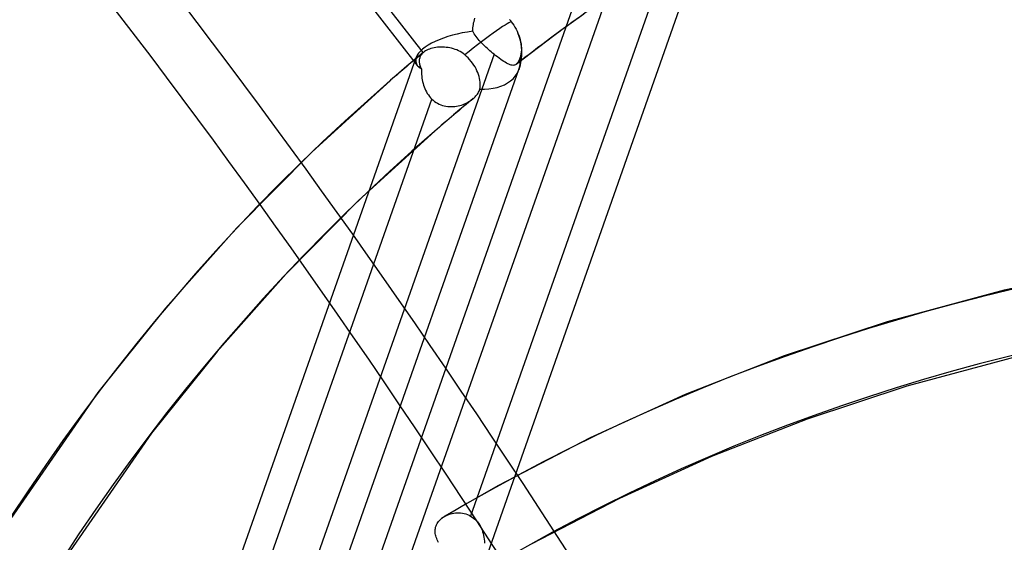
# Model space of a CAD drawing. Header units: millimetres. Extents: x -138 to 135, y -173 to 171.
# Tile 63 of 95: x -9 to 6, y 61 to 69. Entities that reach past the tile are written whole.
import ezdxf

# ---------------------------------------------------------------- set-up
doc = ezdxf.new("R2010")
doc.units = ezdxf.units.MM
doc.layers.add('MAIN-1', color=7, linetype='Continuous')

msp = doc.modelspace()

# ---------------------------------------------------------------- linework, layer by layer
at = {"layer": 'MAIN-1'}
for p, q in [((-3.131, 68.198), (-7.619, 73.981)), ((-3.045, 68.392), (-7.215, 73.766)), ((0.756, 70.315), (-2.343, 61.506)), ((-10.297, 42.135), (-0.395, 70.281)), ((-8.77, 41.956), (1.132, 70.102)), ((-3.254, 60.875), (-0.158, 69.674)), ((-2.297, 68.832), (-2.292, 68.856)), ((-2.292, 68.856), (-2.286, 68.879)), ((-2.286, 68.879), (-2.279, 68.902)), ((-1.764, 68.883), (-1.76, 68.878)), ((-1.76, 68.878), (-1.756, 68.872)), ((-1.756, 68.872), (-1.751, 68.867)), ((-1.751, 68.867), (-1.747, 68.862)), ((-1.747, 68.862), (-1.743, 68.856)), ((-1.743, 68.856), (-1.739, 68.851)), ((-0.663, 68.964), (-1.003, 68.718)), ((-2.311, 68.709), (-2.31, 68.734)), ((-2.3, 68.69), (-2.311, 68.709)), ((-2.31, 68.734), (-2.308, 68.759)), ((-2.308, 68.759), (-2.305, 68.783)), ((-2.305, 68.783), (-2.301, 68.808)), ((-2.301, 68.808), (-2.297, 68.832)), ((-1.739, 68.851), (-1.72, 68.826)), ((-1.72, 68.826), (-1.702, 68.799)), ((-1.702, 68.799), (-1.685, 68.771)), ((-1.685, 68.771), (-1.668, 68.742)), ((-1.668, 68.742), (-1.653, 68.712)), ((-1.653, 68.712), (-1.64, 68.683)), ((-1.003, 68.718), (-1.336, 68.47)), ((-2.288, 68.67), (-2.3, 68.69)), ((-2.275, 68.65), (-2.288, 68.67)), ((-2.261, 68.631), (-2.275, 68.65)), ((-2.246, 68.611), (-2.261, 68.631)), ((-2.23, 68.592), (-2.246, 68.611)), ((-2.213, 68.572), (-2.23, 68.592)), ((-2.195, 68.552), (-2.213, 68.572)), ((-1.64, 68.683), (-1.628, 68.652)), ((-1.628, 68.652), (-1.617, 68.62)), ((-1.617, 68.62), (-1.608, 68.587)), ((-1.608, 68.587), (-1.6, 68.554)), ((-3.01, 68.418), (-3.026, 68.407)), ((-2.992, 68.428), (-3.01, 68.418)), ((-2.973, 68.437), (-2.992, 68.428)), ((-2.952, 68.445), (-2.973, 68.437)), ((-2.931, 68.452), (-2.952, 68.445)), ((-2.908, 68.458), (-2.931, 68.452)), ((-2.884, 68.463), (-2.908, 68.458)), ((-2.86, 68.467), (-2.884, 68.463)), ((-2.835, 68.471), (-2.86, 68.467)), ((-2.81, 68.473), (-2.835, 68.471)), ((-2.784, 68.474), (-2.81, 68.473)), ((-2.758, 68.474), (-2.784, 68.474)), ((-2.732, 68.472), (-2.758, 68.474)), ((-2.705, 68.47), (-2.732, 68.472)), ((-2.678, 68.467), (-2.705, 68.47)), ((-2.651, 68.462), (-2.678, 68.467)), ((-2.625, 68.456), (-2.651, 68.462)), ((-2.598, 68.449), (-2.625, 68.456)), ((-2.572, 68.44), (-2.598, 68.449)), ((-2.546, 68.431), (-2.572, 68.44)), ((-2.521, 68.419), (-2.546, 68.431)), ((-2.497, 68.407), (-2.521, 68.419)), ((-2.177, 68.533), (-2.195, 68.552)), ((-2.158, 68.514), (-2.177, 68.533)), ((-2.138, 68.494), (-2.158, 68.514)), ((-2.118, 68.475), (-2.138, 68.494)), ((-2.098, 68.456), (-2.118, 68.475)), ((-2.078, 68.438), (-2.098, 68.456)), ((-2.057, 68.419), (-2.078, 68.438)), ((-2.036, 68.401), (-2.057, 68.419)), ((-1.336, 68.47), (-1.667, 68.217)), ((-1.6, 68.554), (-1.594, 68.522)), ((-1.594, 68.522), (-1.591, 68.491)), ((-1.591, 68.491), (-1.589, 68.461)), ((-1.589, 68.431), (-1.591, 68.401)), ((-1.589, 68.461), (-1.589, 68.431)), ((-13.053, 40.175), (-3.151, 68.321)), ((-1.995, 68.367), (-5.091, 59.568)), ((-3.124, 68.327), (-3.205, 68.259)), ((-3.042, 68.395), (-3.124, 68.327)), ((-3.104, 68.288), (-3.105, 68.274)), ((-3.105, 68.274), (-3.105, 68.261)), ((-3.102, 68.301), (-3.104, 68.288)), ((-3.098, 68.313), (-3.102, 68.301)), ((-3.094, 68.326), (-3.098, 68.313)), ((-3.089, 68.338), (-3.094, 68.326)), ((-3.082, 68.349), (-3.089, 68.338)), ((-3.074, 68.361), (-3.082, 68.349)), ((-3.066, 68.372), (-3.074, 68.361)), ((-3.056, 68.382), (-3.066, 68.372)), ((-3.045, 68.392), (-3.056, 68.382)), ((-3.044, 68.393), (-3.045, 68.393)), ((-3.045, 68.393), (-3.045, 68.392)), ((-3.043, 68.394), (-3.044, 68.393)), ((-3.042, 68.395), (-3.043, 68.394)), ((-3.043, 68.394), (-3.043, 68.394)), ((-3.026, 68.407), (-3.042, 68.395)), ((-3.042, 68.395), (-3.042, 68.395)), ((-2.473, 68.392), (-2.497, 68.407)), ((-2.451, 68.376), (-2.473, 68.392)), ((-2.429, 68.359), (-2.451, 68.376)), ((-2.404, 68.336), (-2.429, 68.359)), ((-2.38, 68.312), (-2.404, 68.336)), ((-2.358, 68.288), (-2.38, 68.312)), ((-2.336, 68.262), (-2.358, 68.288)), ((-2.016, 68.384), (-2.036, 68.401)), ((-1.995, 68.367), (-2.016, 68.384)), ((-1.969, 68.346), (-1.995, 68.367)), ((-1.944, 68.327), (-1.969, 68.346)), ((-1.919, 68.308), (-1.944, 68.327)), ((-1.895, 68.291), (-1.919, 68.308)), ((-1.872, 68.275), (-1.895, 68.291)), ((-1.851, 68.261), (-1.872, 68.275)), ((-1.626, 68.274), (-1.631, 68.264)), ((-1.621, 68.284), (-1.626, 68.274)), ((-1.617, 68.296), (-1.621, 68.284)), ((-1.612, 68.307), (-1.617, 68.296)), ((-1.608, 68.32), (-1.612, 68.307)), ((-1.601, 68.345), (-1.608, 68.32)), ((-1.595, 68.372), (-1.601, 68.345)), ((-1.591, 68.401), (-1.595, 68.372)), ((-11.526, 39.996), (-1.624, 68.142)), ((-3.287, 68.19), (-3.368, 68.121)), ((-3.205, 68.259), (-3.287, 68.19)), ((-3.105, 68.261), (-3.104, 68.247)), ((-3.104, 68.247), (-3.102, 68.233)), ((-3.102, 68.233), (-3.099, 68.219)), ((-3.099, 68.219), (-3.095, 68.205)), ((-3.095, 68.205), (-3.091, 68.191)), ((-3.091, 68.191), (-3.085, 68.176)), ((-3.085, 68.176), (-3.079, 68.161)), ((-3.079, 68.161), (-3.072, 68.147)), ((-3.072, 68.147), (-3.072, 68.12)), ((-2.314, 68.235), (-2.336, 68.262)), ((-2.295, 68.207), (-2.314, 68.235)), ((-2.277, 68.179), (-2.295, 68.207)), ((-2.262, 68.151), (-2.277, 68.179)), ((-2.248, 68.123), (-2.262, 68.151)), ((-2.235, 68.094), (-2.248, 68.123)), ((-1.83, 68.248), (-1.851, 68.261)), ((-1.81, 68.236), (-1.83, 68.248)), ((-1.791, 68.226), (-1.81, 68.236)), ((-1.774, 68.218), (-1.791, 68.226)), ((-1.757, 68.211), (-1.774, 68.218)), ((-1.742, 68.207), (-1.757, 68.211)), ((-1.727, 68.203), (-1.742, 68.207)), ((-1.713, 68.202), (-1.727, 68.203)), ((-1.701, 68.203), (-1.713, 68.202)), ((-1.689, 68.205), (-1.701, 68.203)), ((-1.678, 68.21), (-1.689, 68.205)), ((-1.667, 68.217), (-1.678, 68.21)), ((-1.666, 68.218), (-1.667, 68.217)), ((-1.665, 68.218), (-1.666, 68.218)), ((-1.664, 68.219), (-1.665, 68.218)), ((-1.663, 68.22), (-1.664, 68.219)), ((-1.662, 68.221), (-1.663, 68.22)), ((-1.661, 68.222), (-1.662, 68.221)), ((-1.656, 68.227), (-1.661, 68.222)), ((-1.651, 68.233), (-1.656, 68.227)), ((-1.646, 68.24), (-1.651, 68.233)), ((-1.641, 68.247), (-1.646, 68.24)), ((-1.636, 68.255), (-1.641, 68.247)), ((-1.631, 68.264), (-1.636, 68.255)), ((-3.534, 67.978), (-4.701, 66.912)), ((-3.449, 68.051), (-3.53, 67.981)), ((-3.368, 68.121), (-3.449, 68.051)), ((-3.072, 68.12), (-3.072, 68.094)), ((-3.072, 68.094), (-3.07, 68.067)), ((-3.07, 68.067), (-3.068, 68.04)), ((-3.068, 68.04), (-3.065, 68.013)), ((-3.065, 68.013), (-3.06, 67.987)), ((-3.06, 67.987), (-3.055, 67.96)), ((-2.224, 68.065), (-2.235, 68.094)), ((-2.215, 68.036), (-2.224, 68.065)), ((-2.208, 68.007), (-2.215, 68.036)), ((-2.203, 67.98), (-2.208, 68.007)), ((-2.2, 67.953), (-2.203, 67.98)), ((-3.055, 67.96), (-3.048, 67.933)), ((-3.048, 67.933), (-3.041, 67.907)), ((-3.041, 67.907), (-3.032, 67.882)), ((-3.032, 67.882), (-3.022, 67.856)), ((-3.022, 67.856), (-3.011, 67.832)), ((-3.011, 67.832), (-2.998, 67.808)), ((-2.217, 67.82), (-2.211, 67.835)), ((-2.211, 67.835), (-2.207, 67.849)), ((-2.207, 67.849), (-2.202, 67.873)), ((-2.202, 67.873), (-2.199, 67.899)), ((-2.198, 67.926), (-2.2, 67.953)), ((-2.199, 67.899), (-2.198, 67.926)), ((-6.017, 58.892), (-2.918, 67.702)), ((-2.998, 67.808), (-2.985, 67.785)), ((-2.985, 67.785), (-2.97, 67.762)), ((-2.97, 67.762), (-2.953, 67.741)), ((-2.953, 67.741), (-2.936, 67.721)), ((-2.936, 67.721), (-2.918, 67.702)), ((-2.918, 67.702), (-2.898, 67.684)), ((-2.898, 67.684), (-2.877, 67.667)), ((-2.309, 67.704), (-2.405, 67.625)), ((-2.347, 67.676), (-2.328, 67.689)), ((-2.328, 67.689), (-2.31, 67.703)), ((-2.31, 67.703), (-2.308, 67.704)), ((-2.308, 67.704), (-2.307, 67.705)), ((-2.307, 67.705), (-2.306, 67.706)), ((-2.306, 67.706), (-2.305, 67.707)), ((-2.305, 67.707), (-2.304, 67.708)), ((-2.304, 67.708), (-2.303, 67.709)), ((-2.303, 67.709), (-2.289, 67.721)), ((-2.289, 67.721), (-2.275, 67.734)), ((-2.275, 67.734), (-2.263, 67.748)), ((-2.263, 67.748), (-2.251, 67.762)), ((-2.251, 67.762), (-2.241, 67.776)), ((-2.241, 67.776), (-2.232, 67.79)), ((-2.232, 67.79), (-2.224, 67.805)), ((-2.224, 67.805), (-2.217, 67.82)), ((-2.877, 67.667), (-2.855, 67.652)), ((-2.855, 67.652), (-2.832, 67.639)), ((-2.832, 67.639), (-2.809, 67.627)), ((-2.809, 67.627), (-2.784, 67.617)), ((-2.784, 67.617), (-2.76, 67.608)), ((-2.76, 67.608), (-2.734, 67.601)), ((-2.734, 67.601), (-2.708, 67.595)), ((-2.708, 67.595), (-2.682, 67.592)), ((-2.682, 67.592), (-2.656, 67.589)), ((-2.656, 67.589), (-2.63, 67.589)), ((-2.63, 67.589), (-2.604, 67.589)), ((-2.604, 67.589), (-2.578, 67.592)), ((-2.5, 67.545), (-2.596, 67.465)), ((-2.578, 67.592), (-2.553, 67.595)), ((-2.553, 67.595), (-2.527, 67.6)), ((-2.527, 67.6), (-2.502, 67.606)), ((-2.502, 67.606), (-2.478, 67.613)), ((-2.405, 67.625), (-2.5, 67.545)), ((-2.478, 67.613), (-2.454, 67.621)), ((-2.454, 67.621), (-2.431, 67.63)), ((-2.431, 67.63), (-2.409, 67.641)), ((-2.409, 67.641), (-2.387, 67.652)), ((-2.387, 67.652), (-2.367, 67.663)), ((-2.367, 67.663), (-2.347, 67.676)), ((-2.596, 67.465), (-2.691, 67.384)), ((-2.785, 67.303), (-2.88, 67.222)), ((-2.691, 67.384), (-2.785, 67.303)), ((-2.875, 67.226), (-4.005, 66.194)), ((-4.701, 66.912), (-5.812, 65.787)), ((-4.005, 66.194), (-5.082, 65.104)), ((-5.812, 65.787), (-6.871, 64.597)), ((7.379, 65.241), (5.577, 64.861)), ((-5.082, 65.104), (-6.107, 63.952)), ((5.577, 64.861), (3.843, 64.391)), ((-6.871, 64.597), (-7.876, 63.343)), ((3.843, 64.391), (2.315, 63.885)), ((-6.107, 63.952), (-7.08, 62.738)), ((2.315, 63.885), (0.845, 63.31)), ((5.811, 63.889), (4.132, 63.434)), ((-7.876, 63.343), (-9.483, 61.019)), ((0.845, 63.31), (-0.569, 62.668)), ((4.132, 63.434), (2.655, 62.944)), ((2.655, 62.944), (1.234, 62.389)), ((-7.08, 62.738), (-8.626, 60.503)), ((-0.569, 62.668), (-1.927, 61.962)), ((1.234, 62.389), (-0.131, 61.769)), ((-1.927, 61.962), (-2.733, 61.497)), ((-0.131, 61.769), (-1.442, 61.087)), ((-2.641, 61.537), (-2.617, 61.544)), ((-2.617, 61.544), (-2.592, 61.548)), ((-2.592, 61.548), (-2.567, 61.552)), ((-2.567, 61.552), (-2.541, 61.554)), ((-2.541, 61.554), (-2.516, 61.554)), ((-2.516, 61.554), (-2.49, 61.552)), ((-2.49, 61.552), (-2.464, 61.549)), ((-2.464, 61.549), (-2.439, 61.544)), ((-2.439, 61.544), (-2.414, 61.537)), ((-2.84, 61.394), (-2.829, 61.41)), ((-2.829, 61.41), (-2.817, 61.426)), ((-2.817, 61.426), (-2.804, 61.441)), ((-2.804, 61.441), (-2.789, 61.456)), ((-2.789, 61.456), (-2.773, 61.469)), ((-2.773, 61.469), (-2.767, 61.474)), ((-2.767, 61.474), (-2.76, 61.479)), ((-2.76, 61.479), (-2.754, 61.484)), ((-2.754, 61.484), (-2.747, 61.489)), ((-2.747, 61.489), (-2.74, 61.493)), ((-2.74, 61.493), (-2.733, 61.497)), ((-2.733, 61.497), (-2.733, 61.498)), ((-2.733, 61.498), (-2.732, 61.498)), ((-2.733, 61.497), (-2.733, 61.497)), ((-2.732, 61.498), (-2.71, 61.51)), ((-2.732, 61.498), (-2.732, 61.498)), ((-2.732, 61.498), (-2.732, 61.498)), ((-2.732, 61.498), (-2.732, 61.498)), ((-2.71, 61.51), (-2.688, 61.52)), ((-2.688, 61.52), (-2.665, 61.529)), ((-2.665, 61.529), (-2.641, 61.537)), ((-2.414, 61.537), (-2.39, 61.528)), ((-2.39, 61.528), (-2.366, 61.518)), ((-2.366, 61.518), (-2.343, 61.506)), ((-2.343, 61.506), (-2.32, 61.492)), ((-2.32, 61.492), (-2.299, 61.476)), ((-2.299, 61.476), (-2.279, 61.459)), ((-2.279, 61.459), (-2.26, 61.44)), ((-2.26, 61.44), (-2.242, 61.42)), ((-2.242, 61.42), (-2.226, 61.398)), ((-2.226, 61.398), (-2.21, 61.375)), ((-2.87, 61.286), (-2.869, 61.304)), ((-2.869, 61.267), (-2.87, 61.286)), ((-2.869, 61.304), (-2.866, 61.323)), ((-2.867, 61.248), (-2.869, 61.267)), ((-2.866, 61.323), (-2.862, 61.341)), ((-2.862, 61.341), (-2.856, 61.359)), ((-2.856, 61.359), (-2.849, 61.377)), ((-2.849, 61.377), (-2.84, 61.394)), ((-2.21, 61.375), (-2.197, 61.351)), ((-2.197, 61.351), (-2.184, 61.326)), ((-2.184, 61.326), (-2.173, 61.3)), ((-2.173, 61.3), (-2.164, 61.273)), ((-2.164, 61.273), (-2.156, 61.246)), ((-2.864, 61.229), (-2.867, 61.248)), ((-2.859, 61.21), (-2.864, 61.229)), ((-2.853, 61.19), (-2.859, 61.21)), ((-2.846, 61.171), (-2.853, 61.19)), ((-2.837, 61.152), (-2.846, 61.171)), ((-2.828, 61.132), (-2.837, 61.152)), ((-2.817, 61.113), (-2.828, 61.132)), ((-2.156, 61.246), (-2.149, 61.218)), ((-2.149, 61.218), (-2.144, 61.19)), ((-2.144, 61.19), (-2.139, 61.161)), ((-2.139, 61.161), (-2.136, 61.133)), ((-2.136, 61.133), (-2.134, 61.104))]:
    msp.add_line(p, q, dxfattribs=at)
msp.add_arc((-2.331, 68.391), 0.75, 340.618, 22.9363, dxfattribs=at)
for centre, major_axis, ratio, start_param, end_param in [((18.825, 16.303), (-72.339, 83.53), 0.75, -1.616769, -0.097375), ((18.825, 16.303), (71.685, -82.774), 0.75, 1.524784, 3.044257), ((12.425, 10.76), (-72.339, 83.53), 0.75, -1.616769, -0.097375), ((12.425, 10.76), (71.685, -82.774), 0.75, 1.524472, 3.04457), ((6.025, 5.218), (-72.339, 83.53), 0.75, -1.616769, -0.097375), ((6.025, 5.218), (71.685, -82.774), 0.75, 1.524472, 3.04457), ((31.625, 27.388), (-55.58, 64.178), 0.75, -1.607127, -0.107017), ((31.625, 27.388), (54.925, -63.422), 0.75, 1.534887, 3.034154), ((31.625, 27.388), (-50.474, 58.282), 0.75, -1.60355, -0.110594), ((31.625, 27.388), (49.819, -57.526), 0.75, 1.538555, 3.030487), ((0, 0), (-68.084, 78.617), 0.75, -2.427868, 0.713724), ((-0.5, -0.433), (68.739, -79.373), 0.75, 0.713724, 3.418503), ((31.625, 27.388), (-45.367, 52.386), 0.75, -1.599167, -0.114977), ((31.625, 27.388), (44.713, -51.63), 0.75, 1.543061, 3.025981), ((-2, -1.732), (-65.465, 75.593), 0.75, -0.857072, 0.213273), ((31.625, 27.388), (-40.261, 46.49), 0.75, -1.59367, -0.120474), ((31.625, 27.388), (39.607, -45.734), 0.75, 1.54873, 3.020312), ((-11.043, -35.838), (-27.683, 124.356), 0.352244, -0.851339, -0.275879), ((-11.957, -36.042), (27.683, -124.356), 0.352244, 2.290254, 2.865713), ((-2.5, -2.165), (-66.12, 76.349), 0.75, -2.427868, -0.857072), ((-2, -1.732), (-65.465, 75.593), 0.75, -2.427868, -0.857072), ((31.625, 27.388), (-35.155, 40.593), 0.75, -1.586575, -0.127569), ((31.625, 27.388), (34.5, -39.837), 0.75, 1.551836, 3.017205), ((31.625, 27.388), (-40.261, 46.49), 0.75, -0.022874, 0.713724), ((31.625, 27.388), (39.607, -45.734), 0.75, 3.119526, 3.855317), ((25.225, 21.845), (-31.882, 36.814), 0.75, -1.583025, -0.131119), ((25.225, 21.845), (31.227, -36.058), 0.75, 1.557221, 3.01182), ((31.625, 27.388), (34.5, -39.837), 0.75, 3.037981, 3.101857), ((-2.331, 68.391), (-0.593, -0.46), 0.047367, -3.134614, -2.292255), ((-2.331, 68.391), (-0.826, -0.134), 0.373188, -1.655027, -0.198526), ((-2.331, 68.391), (-0.593, -0.46), 0.047367, -2.292255, -1.441282), ((31.625, 27.388), (-35.155, 40.593), 0.75, -0.015779, 0), ((-2.331, 68.391), (-0.826, -0.134), 0.373188, -0.198526, 0.206446), ((-2.331, 68.391), (-0.707, 0.249), 0.681358, 1.977556, 3.487406), ((-2.331, 68.391), (-0.826, -0.134), 0.373188, 0.206446, 0.402), ((31.625, 27.388), (-35.155, 40.593), 0.75, 0.000148, 0.713724), ((31.625, 27.388), (-35.155, 40.593), 0.75, 0, 0.000148), ((31.625, 27.388), (34.5, -39.837), 0.75, 3.122633, 3.141593), ((31.625, 27.388), (34.5, -39.837), 0.75, -3.141445, -2.427868), ((31.625, 27.388), (34.5, -39.837), 0.75, 3.141593, 3.14174), ((-26, -22.517), (-66.12, 76.349), 0.75, -3.141592, -0.857072), ((-26, -22.517), (65.465, -75.593), 0.75, 0, 2.284521)]:
    msp.add_ellipse(centre, major_axis=major_axis, ratio=ratio, start_param=start_param, end_param=end_param, dxfattribs=at)

doc.saveas('drawing.dxf')
